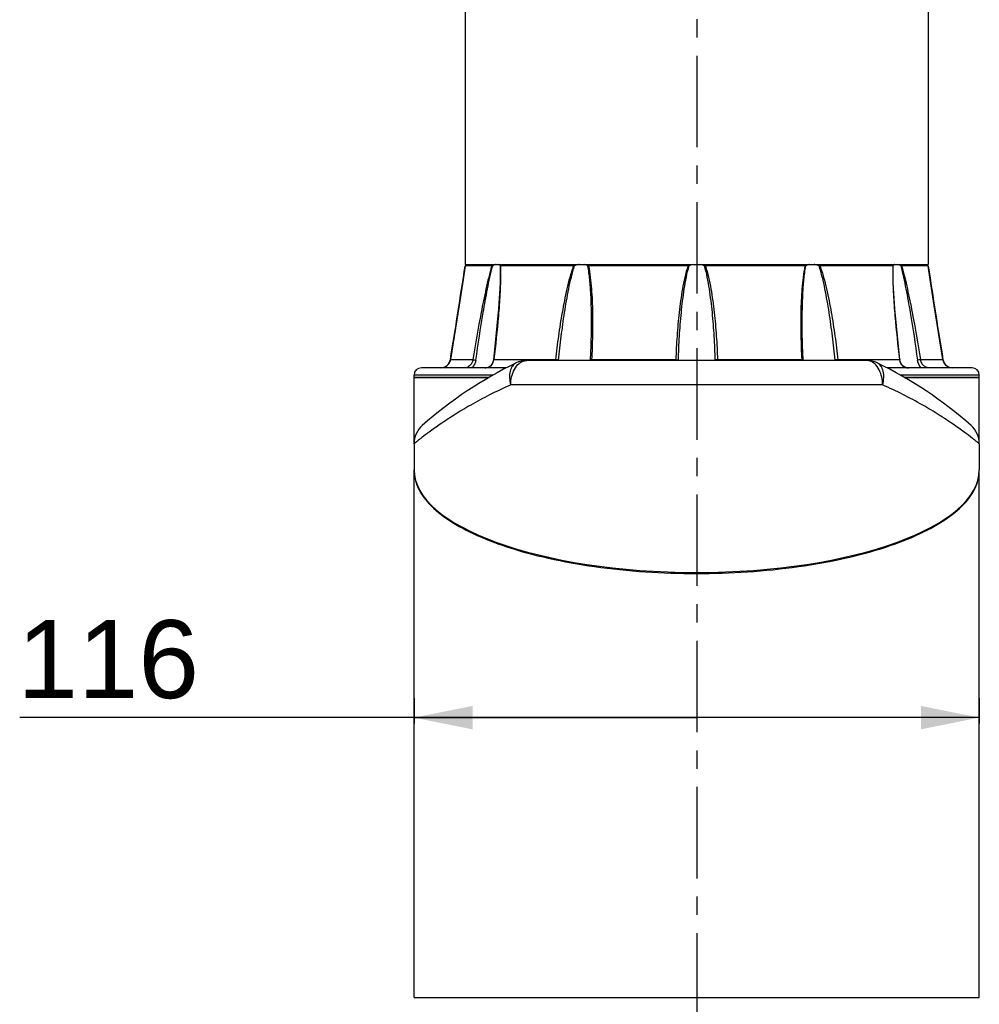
# Model space of a CAD drawing. Header units: millimetres. Extents: x 12 to 2508, y 25 to 1770.
# Tile 22 of 56: x 1803 to 2000, y 486 to 688. Entities that reach past the tile are written whole.
import ezdxf

# ---------------------------------------------------------------- set-up
doc = ezdxf.new("R2010")
doc.units = ezdxf.units.MM
doc.linetypes.add('CENTER', pattern=[0.6, 0.375, -0.075, 0.075, -0.075])
for name, color, linetype in [('ARM1_ABL15', 7, 'Continuous'), ('ARM1_PIPE_PBL16', 7, 'Continuous'), ('COVER_M_PBL54', 7, 'Continuous'), ('FLANGE_ARM1_PBL53', 7, 'Continuous'), ('HOLDER_M_PBL12', 7, 'Continuous'), ('HOLDER_M_PBL51', 7, 'Continuous'), ('MODULE_M_ABL11', 7, 'Continuous'), ('MODULE_M_ABL50', 7, 'Continuous'), ('오른쪽_7_VBL10', 7, 'Continuous')]:
    doc.layers.add(name, color=color, linetype=linetype)
doc.styles.get("Standard").update_dxf_attribs({"font": 'arial.ttf'})
doc.dimstyles.new('DIMSTYLE_6', dxfattribs={"dimtxt": 16, "dimasz": 12, "dimexe": 1, "dimexo": 0.5, "dimgap": 1, "dimtad": 1, "dimdsep": 46, "dimtxsty": 'Standard', "dimblk": '_FILLED', "dimblk1": '_FILLED', "dimblk2": '_FILLED', "dimcen": 0.09, "dimclrt": 134, "dimazin": 2, "dimtp": 0.3, "dimtm": 0.3, "dimtfac": 1, "dimtofl": 0, "dimtmove": 0, "dimatfit": 3, "dimldrblk": '_FILLED', "dimfxl": 1, "dimtolj": 1, "dimarcsym": 0})

# ---------------------------------------------------------------- blocks, each defined once
blk = doc.blocks.new('_FILLED')
at = {"color": 0, "linetype": 'ByBlock'}
blk.add_solid([(0, 0), (-1, 0.2), (-1, -0.2)], dxfattribs=at)
blk = doc.blocks.new('*D20')
at = {"color": 134, "transparency": 16777216}
for p, q in [((2650.46, 825.82), (2650.46, 820.6)), ((2766.46, 825.82), (2766.46, 820.6)), ((2708.46, 821.82), (2569.52, 821.82)), ((2650.46, 821.82), (2708.46, 821.82)), ((2766.46, 821.82), (2708.46, 821.82))]:
    blk.add_line(p, q, dxfattribs=at)
at = {"color": 134, "transparency": 16777216, "xscale": 12, "yscale": 12, "zscale": 12, "rotation": 180}
blk.add_blockref('_FILLED', (2650.46, 821.82), dxfattribs=at)
at = {"color": 134, "transparency": 16777216, "xscale": 12, "yscale": 12, "zscale": 12}
blk.add_blockref('_FILLED', (2766.46, 821.82), dxfattribs=at)
at = {"color": 134, "transparency": 16777216, "insert": (2606.32, 841.82), "char_height": 16, "width": 36.8, "attachment_point": 3, "line_spacing_factor": 0.9}
blk.add_mtext('116', dxfattribs=at)
blk = doc.blocks.new('ARM1_PIPE_PBL16', base_point=(2664.306, 369.217))
at = {"layer": 'ARM1_PIPE_PBL16', "color": 7}
for p, q in [((2660.956, 1120.396), (2660.956, 914.796)), ((2755.956, 1120.396), (2755.956, 914.796)), ((2660.956, 914.796), (2755.956, 914.796))]:
    blk.add_line(p, q, dxfattribs=at)
blk = doc.blocks.new('FLANGE_ARM1_PBL53', base_point=(2708.46, 902.72))
at = {"layer": 'FLANGE_ARM1_PBL53', "color": 7}
for p, q in [((2666.42, 914.5), (2660.94, 914.5)), ((2660.94, 914.5), (2660.94, 914.5)), ((2660.99, 914.55), (2661.11, 914.66)), ((2661.11, 914.66), (2661.26, 914.8)), ((2683.16, 914.5), (2668.2, 914.5)), ((2706.68, 914.5), (2686.24, 914.5)), ((2730.67, 914.5), (2710.24, 914.5)), ((2748.72, 914.5), (2733.75, 914.5)), ((2755.97, 914.5), (2750.5, 914.5)), ((2755.65, 914.8), (2755.8, 914.66)), ((2755.8, 914.66), (2755.92, 914.55)), ((2755.97, 914.5), (2755.97, 914.5)), ((2668.14, 913.04), (2668.14, 913.04)), ((2748.77, 913.04), (2748.77, 913.05)), ((2686.81, 902.82), (2686.81, 902.82)), ((2730.11, 902.82), (2730.11, 902.82)), ((2657.91, 895.27), (2657.83, 894.94)), ((2686.61, 895.21), (2686.6, 895.1)), ((2730.31, 895.1), (2730.3, 895.21)), ((2759.34, 894.44), (2759.08, 894.95)), ((2669.41, 893.6), (2651.96, 893.6)), ((2655.92, 893.6), (2655.94, 893.6)), ((2657.83, 894.94), (2657.56, 894.43)), ((2764.96, 893.6), (2747.5, 893.6)), ((2759.35, 894.43), (2759.34, 894.44)), ((2650.46, 891.6), (2650.46, 892.1)), ((2650.46, 891.6), (2665.77, 891.6)), ((2751.14, 891.6), (2766.46, 891.6)), ((2766.46, 891.6), (2766.46, 892.1))]:
    blk.add_line(p, q, dxfattribs=at)
at = {"layer": 'FLANGE_ARM1_PBL53', "color": 2}
for p, q in [((2668.11, 914.55), (2668.14, 913.04)), ((2748.77, 913.05), (2748.8, 914.55)), ((2657.91, 895.27), (2662.54, 895.27)), ((2657.91, 895.27), (2657.91, 895.27)), ((2666.83, 895.27), (2679.47, 895.27)), ((2686.9, 895.27), (2704.17, 895.27)), ((2712.74, 895.27), (2730.01, 895.27)), ((2737.44, 895.27), (2750.08, 895.27)), ((2754.37, 895.27), (2759, 895.27)), ((2759, 895.27), (2759, 895.27)), ((2666.69, 892.1), (2650.46, 892.1)), ((2766.46, 892.1), (2750.22, 892.1))]:
    blk.add_line(p, q, dxfattribs=at)
at = {"layer": 'FLANGE_ARM1_PBL53', "color": 7}
for points in [[(2660.94, 914.5), (2660.52, 911.73), (2659.7, 906.45), (2657.91, 895.27)], [(2759, 895.27), (2757.22, 906.41), (2756.4, 911.7), (2755.97, 914.5)], [(2668.14, 913.04), (2668.1, 910.99), (2667.79, 905.68), (2666.74, 895.25)], [(2750.17, 895.25), (2749.12, 905.67), (2748.81, 910.98), (2748.77, 913.04)], [(2686.81, 902.82), (2686.8, 901.26), (2686.73, 898.19), (2686.61, 895.21)], [(2730.3, 895.21), (2730.18, 898.17), (2730.11, 901.25), (2730.11, 902.82)], [(2657.91, 895.27), (2657.84, 894.96), (2657.57, 894.44), (2657.18, 894.03), (2656.72, 893.76), (2656.22, 893.62), (2655.94, 893.6)], [(2666.74, 895.25), (2666.68, 894.96), (2666.49, 894.44), (2666.18, 894.03), (2665.77, 893.75), (2665.29, 893.62), (2664.99, 893.6)], [(2751.92, 893.6), (2751.64, 893.61), (2751.16, 893.74), (2750.74, 894.01), (2750.43, 894.42), (2750.23, 894.94), (2750.17, 895.25)], [(2760.98, 893.6), (2760.71, 893.62), (2760.21, 893.75), (2759.75, 894.01), (2759.35, 894.42), (2759.08, 894.94), (2759, 895.27)]]:
    blk.add_lwpolyline(points, dxfattribs=at)
at = {"layer": 'FLANGE_ARM1_PBL53', "color": 2}
for centre, radius, start, end in [((764.08, 1203.19), 1918.7, 350.76492, 351.34623), ((2620.31, 913.06), 47.91, 359.9821, 0.1009), ((2796.63, 913.06), 47.94, 179.9011, 180.0178), ((4652.83, 1203.19), 1918.7, 188.65377, 189.23508), ((2664.2, 895.58), 2.65, 352.2972, 353.1995), ((2676.69, 895.6), 2.8, 350.0366, 353.2763), ((2679.31, 891.25), 4.02, 82.9221, 85.4052), ((2676.09, 895.59), 4.05, 352.9471, 354.2971), ((2680.68, 895.54), 6.22, 355.8308, 357.4829), ((2695.75, 895.63), 8.43, 356.3381, 357.5581), ((2691.78, 895.61), 12.93, 357.7329, 358.1536), ((2732.28, 895.94), 20.08, 182.1502, 182.4194), ((2721.17, 895.63), 8.43, 182.4418, 183.6606), ((2736.23, 895.54), 6.22, 182.517, 184.1693), ((2742.84, 895.89), 6.09, 186.6354, 187.5293), ((2737.6, 891.25), 4.02, 94.599, 97.082), ((2740.22, 895.6), 2.8, 186.7236, 189.9633), ((2752.72, 895.58), 2.65, 186.8005, 187.7047), ((2665.13, 895.34), 1.72, 290.2834, 293.4277)]:
    blk.add_arc(centre, radius, start, end, dxfattribs=at)
at = {"layer": 'FLANGE_ARM1_PBL53', "color": 7}
for centre, radius, start, end in [((2708.45, 910.67), 4.17, 98.1625, 111.3002), ((2708.46, 910.67), 4.17, 68.6997, 81.8375), ((2651.96, 892.1), 1.5, 90, 180), ((2764.96, 892.1), 1.5, 0, 90)]:
    blk.add_arc(centre, radius, start, end, dxfattribs=at)
for points, knots in [([(2660.99, 914.55), (2660.98, 914.54), (2660.97, 914.52), (2660.94, 914.51), (2660.94, 914.5)], [0, 0, 0, 0, 0.698139, 1, 1, 1, 1]), ([(2666.42, 914.5), (2666.43, 914.5), (2666.49, 914.51), (2666.55, 914.53), (2666.59, 914.55)], [0, 0, 0, 0, 0.196351, 1, 1, 1, 1]), ([(2667.28, 914.8), (2667.23, 914.78), (2666.99, 914.72), (2666.77, 914.63), (2666.59, 914.55)], [0, 0, 0, 0, 0.225245, 1, 1, 1, 1]), ([(2668.11, 914.55), (2668.09, 914.63), (2668.01, 914.73), (2667.91, 914.79), (2667.88, 914.8)], [0, 0, 0, 0, 0.733827, 1, 1, 1, 1]), ([(2668.11, 914.55), (2668.12, 914.53), (2668.15, 914.5), (2668.18, 914.5), (2668.2, 914.5)], [0, 0, 0, 0, 0.686157, 1, 1, 1, 1]), ([(2684.34, 914.8), (2684.26, 914.78), (2683.95, 914.73), (2683.64, 914.64), (2683.41, 914.55)], [0, 0, 0, 0, 0.243825, 1, 1, 1, 1]), ([(2686.04, 914.55), (2685.99, 914.58), (2685.78, 914.69), (2685.55, 914.76), (2685.37, 914.8)], [0, 0, 0, 0, 0.234267, 1, 1, 1, 1]), ([(2686.04, 914.55), (2686.08, 914.53), (2686.15, 914.5), (2686.22, 914.5), (2686.24, 914.5)], [0, 0, 0, 0, 0.718688, 1, 1, 1, 1]), ([(2730.67, 914.5), (2730.69, 914.5), (2730.76, 914.5), (2730.83, 914.53), (2730.87, 914.55)], [0, 0, 0, 0, 0.281312, 1, 1, 1, 1]), ([(2731.54, 914.8), (2731.48, 914.79), (2731.24, 914.73), (2731.02, 914.64), (2730.87, 914.55)], [0, 0, 0, 0, 0.267606, 1, 1, 1, 1]), ([(2733.5, 914.55), (2733.27, 914.64), (2732.96, 914.73), (2732.65, 914.78), (2732.57, 914.8)], [0, 0, 0, 0, 0.756175, 1, 1, 1, 1]), ([(2748.72, 914.5), (2748.73, 914.5), (2748.76, 914.5), (2748.79, 914.53), (2748.8, 914.55)], [0, 0, 0, 0, 0.313847, 1, 1, 1, 1]), ([(2749.03, 914.8), (2749, 914.79), (2748.9, 914.73), (2748.83, 914.63), (2748.8, 914.55)], [0, 0, 0, 0, 0.266172, 1, 1, 1, 1]), ([(2750.32, 914.55), (2750.26, 914.58), (2750.03, 914.68), (2749.8, 914.76), (2749.63, 914.8)], [0, 0, 0, 0, 0.273436, 1, 1, 1, 1]), ([(2750.32, 914.55), (2750.33, 914.55), (2750.39, 914.52), (2750.45, 914.5), (2750.5, 914.5)], [0, 0, 0, 0, 0.296314, 1, 1, 1, 1]), ([(2755.97, 914.5), (2755.97, 914.51), (2755.94, 914.52), (2755.93, 914.54), (2755.92, 914.55)], [0, 0, 0, 0, 0.301884, 1, 1, 1, 1])]:
    blk.add_open_spline(points, degree=3, knots=knots, dxfattribs=at)
at = {"layer": 'FLANGE_ARM1_PBL53', "color": 2}
for points, knots in [([(2666.42, 914.5), (2665.94, 912.95), (2665.19, 909.77), (2663.88, 903.36), (2663.06, 898.51), (2662.54, 895.27)], [0, 0, 0, 0, 0.248429, 0.498839, 1, 1, 1, 1]), ([(2663.14, 895.19), (2663.6, 898.44), (2664.33, 903.32), (2665.5, 909.77), (2666.16, 912.98), (2666.59, 914.55)], [0, 0, 0, 0, 0.500911, 0.751215, 1, 1, 1, 1]), ([(2683.16, 914.5), (2682.87, 913.73), (2682.39, 912.16), (2681.6, 908.98), (2680.82, 904.97), (2680.06, 900.13), (2679.65, 896.89), (2679.47, 895.27)], [0, 0, 0, 0, 0.125372, 0.25071, 0.500991, 0.750755, 1, 1, 1, 1]), ([(2680.12, 895.19), (2680.28, 896.82), (2680.65, 900.07), (2681.31, 904.94), (2682.01, 908.98), (2682.71, 912.19), (2683.15, 913.78), (2683.41, 914.55)], [0, 0, 0, 0, 0.249384, 0.499181, 0.749364, 0.874694, 1, 1, 1, 1]), ([(2686.04, 914.55), (2686.23, 913.6), (2686.48, 911.66), (2686.75, 907.74), (2686.81, 904.79), (2686.81, 902.82)], [0, 0, 0, 0, 0.248007, 0.497941, 1, 1, 1, 1]), ([(2686.24, 914.5), (2686.41, 913.73), (2686.65, 912.15), (2686.95, 908.97), (2687.11, 904.95), (2687.09, 900.12), (2686.98, 896.89), (2686.9, 895.27)], [0, 0, 0, 0, 0.123156, 0.247389, 0.497298, 0.748301, 1, 1, 1, 1]), ([(2706.68, 914.5), (2706.41, 913.73), (2705.99, 912.16), (2705.36, 908.98), (2704.82, 904.96), (2704.4, 900.12), (2704.23, 896.89), (2704.17, 895.27)], [0, 0, 0, 0, 0.125137, 0.250229, 0.500265, 0.750189, 1, 1, 1, 1]), ([(2704.7, 895.19), (2704.75, 896.82), (2704.9, 900.07), (2705.28, 904.93), (2705.76, 908.98), (2706.31, 912.19), (2706.69, 913.78), (2706.94, 914.55)], [0, 0, 0, 0, 0.249839, 0.499769, 0.749759, 0.874889, 1, 1, 1, 1]), ([(2709.97, 914.55), (2710.22, 913.78), (2710.6, 912.19), (2711.15, 908.98), (2711.64, 904.93), (2712.01, 900.07), (2712.16, 896.82), (2712.21, 895.19)], [0, 0, 0, 0, 0.125111, 0.250241, 0.500231, 0.750161, 1, 1, 1, 1]), ([(2710.24, 914.5), (2710.5, 913.73), (2710.92, 912.16), (2711.55, 908.98), (2712.09, 904.96), (2712.51, 900.12), (2712.68, 896.89), (2712.74, 895.27)], [0, 0, 0, 0, 0.125137, 0.250229, 0.500265, 0.750189, 1, 1, 1, 1]), ([(2730.67, 914.5), (2730.5, 913.73), (2730.26, 912.15), (2729.96, 908.97), (2729.8, 904.95), (2729.82, 900.12), (2729.93, 896.89), (2730.01, 895.27)], [0, 0, 0, 0, 0.123156, 0.247389, 0.497298, 0.748301, 1, 1, 1, 1]), ([(2730.11, 902.82), (2730.11, 904.79), (2730.16, 907.74), (2730.43, 911.66), (2730.68, 913.6), (2730.87, 914.55)], [0, 0, 0, 0, 0.502059, 0.751993, 1, 1, 1, 1]), ([(2733.5, 914.55), (2733.76, 913.78), (2734.2, 912.19), (2734.9, 908.98), (2735.6, 904.94), (2736.27, 900.07), (2736.63, 896.82), (2736.79, 895.19)], [0, 0, 0, 0, 0.125306, 0.250636, 0.500819, 0.750616, 1, 1, 1, 1]), ([(2733.75, 914.5), (2734.04, 913.73), (2734.53, 912.16), (2735.31, 908.98), (2736.1, 904.97), (2736.85, 900.13), (2737.26, 896.89), (2737.44, 895.27)], [0, 0, 0, 0, 0.125372, 0.25071, 0.500991, 0.750755, 1, 1, 1, 1]), ([(2750.32, 914.55), (2750.75, 912.98), (2751.42, 909.77), (2752.58, 903.32), (2753.32, 898.44), (2753.77, 895.19)], [0, 0, 0, 0, 0.248785, 0.499089, 1, 1, 1, 1]), ([(2750.5, 914.5), (2750.97, 912.95), (2751.72, 909.77), (2753.03, 903.36), (2753.85, 898.51), (2754.37, 895.27)], [0, 0, 0, 0, 0.248429, 0.498839, 1, 1, 1, 1]), ([(2668.22, 913.04), (2668.22, 911.58), (2668.1, 908.63), (2667.67, 902.7), (2667.19, 898.24), (2666.83, 895.27)], [0, 0, 0, 0, 0.246493, 0.496325, 1, 1, 1, 1]), ([(2748.69, 913.04), (2748.69, 911.58), (2748.81, 908.63), (2749.24, 902.7), (2749.72, 898.24), (2750.08, 895.27)], [0, 0, 0, 0, 0.246493, 0.496325, 1, 1, 1, 1]), ([(2655.94, 893.6), (2656.39, 893.6), (2657.34, 893.92), (2657.84, 894.81), (2657.91, 895.27)], [0, 0, 0, 0, 0.49337, 1, 1, 1, 1]), ([(2662.54, 895.27), (2662.5, 895.04), (2662.31, 894.48), (2661.75, 893.84), (2661.17, 893.6), (2660.92, 893.6)], [0, 0, 0, 0, 0.288276, 0.693694, 1, 1, 1, 1]), ([(2663.14, 895.19), (2663.12, 895.03), (2662.98, 894.44), (2662.66, 893.89), (2662.33, 893.58)], [0, 0, 0, 0, 0.256927, 1, 1, 1, 1]), ([(2662.54, 895.27), (2662.58, 895.27), (2662.78, 895.25), (2662.97, 895.22), (2663.14, 895.19)], [0, 0, 0, 0, 0.171226, 1, 1, 1, 1]), ([(2665.81, 893.75), (2666.09, 893.87), (2666.59, 894.3), (2666.78, 894.92), (2666.82, 895.23)], [0, 0, 0, 0, 0.490112, 1, 1, 1, 1]), ([(2666.83, 895.27), (2666.81, 895.27), (2666.78, 895.27), (2666.74, 895.26), (2666.74, 895.25)], [0, 0, 0, 0, 0.706368, 1, 1, 1, 1]), ([(2679.81, 895.24), (2679.83, 895.24), (2679.94, 895.23), (2680.05, 895.21), (2680.12, 895.19)], [0, 0, 0, 0, 0.278883, 1, 1, 1, 1]), ([(2686.9, 895.27), (2686.83, 895.27), (2686.75, 895.26), (2686.61, 895.24), (2686.61, 895.21)], [0, 0, 0, 0, 0.704858, 1, 1, 1, 1]), ([(2704.17, 895.27), (2704.28, 895.27), (2704.45, 895.25), (2704.65, 895.23), (2704.7, 895.19)], [0, 0, 0, 0, 0.630132, 1, 1, 1, 1]), ([(2712.74, 895.27), (2712.63, 895.27), (2712.46, 895.25), (2712.27, 895.23), (2712.21, 895.19)], [0, 0, 0, 0, 0.630143, 1, 1, 1, 1]), ([(2730.01, 895.27), (2730.08, 895.27), (2730.16, 895.26), (2730.3, 895.24), (2730.3, 895.21)], [0, 0, 0, 0, 0.704835, 1, 1, 1, 1]), ([(2737.11, 895.24), (2737.08, 895.24), (2736.97, 895.23), (2736.86, 895.21), (2736.79, 895.19)], [0, 0, 0, 0, 0.278892, 1, 1, 1, 1]), ([(2750.08, 895.27), (2750.11, 895.27), (2750.13, 895.27), (2750.17, 895.26), (2750.17, 895.25)], [0, 0, 0, 0, 0.706396, 1, 1, 1, 1]), ([(2750.09, 895.23), (2750.15, 894.79), (2750.43, 894.11), (2751.23, 893.65), (2751.69, 893.6), (2751.92, 893.6)], [0, 0, 0, 0, 0.49358, 0.740567, 1, 1, 1, 1]), ([(2754.37, 895.27), (2754.34, 895.27), (2754.14, 895.25), (2753.94, 895.22), (2753.77, 895.19)], [0, 0, 0, 0, 0.17123, 1, 1, 1, 1]), ([(2754.56, 893.59), (2754.35, 893.8), (2753.99, 894.3), (2753.82, 894.89), (2753.77, 895.19)], [0, 0, 0, 0, 0.491301, 1, 1, 1, 1]), ([(2755.99, 893.6), (2755.83, 893.6), (2755.03, 893.81), (2754.47, 894.63), (2754.37, 895.27)], [0, 0, 0, 0, 0.19553, 1, 1, 1, 1]), ([(2759, 895.27), (2759.07, 894.81), (2759.57, 893.92), (2760.52, 893.6), (2760.98, 893.6)], [0, 0, 0, 0, 0.506657, 1, 1, 1, 1])]:
    blk.add_open_spline(points, degree=3, knots=knots, dxfattribs=at)
for points in [[(2668.2, 914.5), (2668.21, 914.05), (2668.22, 913.6), (2668.22, 913.14)], [(2748.72, 914.5), (2748.7, 914.05), (2748.69, 913.59), (2748.69, 913.14)], [(2679.47, 895.27), (2679.53, 895.27), (2679.58, 895.27), (2679.63, 895.26)], [(2737.44, 895.27), (2737.39, 895.27), (2737.33, 895.27), (2737.28, 895.26)], [(2664.99, 893.6), (2665.13, 893.6), (2665.27, 893.61), (2665.4, 893.63)], [(2665.4, 893.63), (2665.51, 893.65), (2665.62, 893.68), (2665.73, 893.72)]]:
    blk.add_open_spline(points, degree=3, dxfattribs=at)
at = {"layer": 'FLANGE_ARM1_PBL53', "color": 7}
for points in [[(2683.16, 914.5), (2683.24, 914.5), (2683.33, 914.52), (2683.41, 914.55)], [(2706.68, 914.5), (2706.77, 914.5), (2706.86, 914.52), (2706.94, 914.55)], [(2709.97, 914.55), (2710.06, 914.52), (2710.15, 914.5), (2710.24, 914.5)], [(2733.5, 914.55), (2733.58, 914.52), (2733.67, 914.5), (2733.75, 914.5)]]:
    blk.add_open_spline(points, degree=3, dxfattribs=at)
blk = doc.blocks.new('ARM1_ABL15', base_point=(2664.31, 381.32))
at = {"layer": 'ARM1_PIPE_PBL16'}
blk.add_blockref('ARM1_PIPE_PBL16', (2664.31, 369.22), dxfattribs=at)
at = {"layer": 'FLANGE_ARM1_PBL53'}
blk.add_blockref('FLANGE_ARM1_PBL53', (2708.46, 902.72), dxfattribs=at)
blk = doc.blocks.new('HOLDER_M_PBL51', base_point=(2708.46, 818.48))
at = {"layer": 'HOLDER_M_PBL51', "color": 7}
for p, q in [((2650.46, 764.4), (2650.46, 872.5)), ((2766.46, 822.6), (2766.46, 872.5)), ((2650.46, 822.6), (2650.46, 822.6)), ((2766.46, 764.4), (2766.46, 822.6)), ((2650.46, 764.4), (2766.46, 764.4))]:
    blk.add_line(p, q, dxfattribs=at)
for centre, radius, start, end in [((2658.12, 872.5), 7.66, 179.4685, 180), ((2659.02, 872.67), 8.58, 193.0659, 199.9042), ((2758.79, 872.5), 7.66, 0, 0.5444), ((2757.67, 872.74), 8.81, 339.9743, 342.9706)]:
    blk.add_arc(centre, radius, start, end, dxfattribs=at)
blk.add_open_spline([(2650.46, 872.5), (2650.46, 871.9), (2650.53, 871.31), (2650.66, 870.73)], degree=3, dxfattribs=at)
for points, knots in [([(2766.1, 870.16), (2766.16, 870.35), (2766.36, 871.12), (2766.46, 871.91), (2766.46, 872.5)], [0, 0, 0, 0, 0.254783, 1, 1, 1, 1]), ([(2650.95, 869.75), (2651.43, 868.43), (2653.19, 865.74), (2657.26, 862.36), (2662.87, 859.28), (2669.93, 856.58), (2678.28, 854.34), (2691.2, 852.05), (2708.42, 850.95), (2725.65, 852.04), (2738.58, 854.33), (2746.94, 856.56), (2754.01, 859.26), (2759.62, 862.34), (2763.7, 865.72), (2765.47, 868.4), (2765.95, 869.72)], [0, 0, 0, 0, 0.033555, 0.074914, 0.125683, 0.186097, 0.255466, 0.332363, 0.499839, 0.667345, 0.744277, 0.813694, 0.874162, 0.924991, 0.966405, 1, 1, 1, 1])]:
    blk.add_open_spline(points, degree=3, knots=knots, dxfattribs=at)
blk = doc.blocks.new('COVER_M_PBL54', base_point=(2708.46, 883.87))
at = {"layer": 'COVER_M_PBL54', "color": 7}
for p, q in [((2743.33, 895.1), (2673.58, 895.1)), ((2650.46, 878.02), (2650.46, 872.65)), ((2766.46, 878.02), (2766.46, 872.65))]:
    blk.add_line(p, q, dxfattribs=at)
at = {"layer": 'COVER_M_PBL54', "color": 2}
blk.add_line((2746.62, 890.1), (2670.29, 890.1), dxfattribs=at)
at = {"layer": 'COVER_M_PBL54', "color": 7}
for centre, radius, start, end in [((2673.58, 890.1), 5, 90, 115.8421), ((2743.33, 890.1), 5, 64.158, 90), ((2708.46, 818.1), 85, 115.8419, 131.4908), ((2708.46, 818.1), 85, 48.5092, 64.1581), ((2655.46, 878.02), 5, 131.4912, 180), ((2761.46, 878.02), 5, 0, 48.5089)]:
    blk.add_arc(centre, radius, start, end, dxfattribs=at)
blk.add_ellipse((2708.46, 872.65), major_axis=(58, 0), ratio=0.362931, start_param=3.141593, end_param=6.283185, dxfattribs=at)
at = {"layer": 'COVER_M_PBL54', "color": 2}
for points, knots in [([(2671.75, 894.25), (2672, 894.5), (2672.56, 894.93), (2673.26, 895.1), (2673.58, 895.1)], [0, 0, 0, 0, 0.523456, 1, 1, 1, 1]), ([(2745.22, 894.19), (2744.96, 894.46), (2744.39, 894.92), (2743.67, 895.1), (2743.33, 895.1)], [0, 0, 0, 0, 0.524976, 1, 1, 1, 1]), ([(2671.4, 894.59), (2671.1, 894.45), (2670.54, 893.95), (2670.09, 892.85), (2670, 891.51), (2670.16, 890.58), (2670.29, 890.1)], [0, 0, 0, 0, 0.201918, 0.431382, 0.699194, 1, 1, 1, 1]), ([(2670.29, 890.1), (2670.29, 890.5), (2670.41, 891.98), (2671, 893.48), (2671.75, 894.25)], [0, 0, 0, 0, 0.273084, 1, 1, 1, 1]), ([(2746.62, 890.1), (2746.62, 890.49), (2746.5, 891.94), (2745.94, 893.41), (2745.22, 894.19)], [0, 0, 0, 0, 0.272258, 1, 1, 1, 1]), ([(2746.62, 890.1), (2746.75, 890.58), (2746.91, 891.52), (2746.82, 892.85), (2746.37, 893.95), (2745.81, 894.45), (2745.51, 894.6)], [0, 0, 0, 0, 0.300791, 0.568612, 0.798075, 1, 1, 1, 1]), ([(2670.29, 890.1), (2668.83, 889.45), (2666.05, 888.13), (2662.19, 886.05), (2658.83, 884.03), (2655.99, 882.16), (2653.98, 880.73), (2652.66, 879.75), (2651.9, 879.16), (2651.3, 878.7), (2650.87, 878.34), (2650.6, 878.15), (2650.49, 878.04), (2650.46, 878.02)], [0, 0, 0, 0, 0.206411, 0.39542, 0.564774, 0.711724, 0.832765, 0.882307, 0.923805, 0.956731, 0.980637, 0.995132, 1, 1, 1, 1]), ([(2766.46, 878.02), (2766.43, 878.05), (2766.31, 878.14), (2766.05, 878.35), (2765.61, 878.69), (2764.71, 879.4), (2763.19, 880.55), (2760.92, 882.16), (2758.08, 884.03), (2753.35, 886.88), (2749.42, 888.85), (2746.62, 890.1)], [0, 0, 0, 0, 0.004862, 0.019362, 0.043262, 0.076191, 0.167219, 0.28827, 0.435246, 0.604644, 1, 1, 1, 1])]:
    blk.add_open_spline(points, degree=3, knots=knots, dxfattribs=at)
blk = doc.blocks.new('MODULE_M_ABL50', base_point=(2708.46, 818.48))
at = {"layer": 'COVER_M_PBL54'}
blk.add_blockref('COVER_M_PBL54', (2708.46, 883.87), dxfattribs=at)
at = {"layer": 'HOLDER_M_PBL51'}
blk.add_blockref('HOLDER_M_PBL51', (2708.46, 818.48), dxfattribs=at)
blk = doc.blocks.new('HOLDER_M_PBL12', base_point=(2667.986, 856.097))
at = {"layer": 'HOLDER_M_PBL12', "color": 7}
for p, q in [((2665.772, 891.596), (2650.456, 891.596)), ((2650.456, 878.021), (2650.456, 891.596)), ((2766.456, 891.596), (2751.141, 891.596)), ((2766.456, 878.021), (2766.456, 891.596)), ((2650.456, 872.496), (2650.456, 872.646)), ((2766.456, 872.496), (2766.456, 872.646))]:
    blk.add_line(p, q, dxfattribs=at)
at = {"layer": 'HOLDER_M_PBL12', "color": 134}
dim = blk.add_linear_dim(base=(2766.456, 821.821), p1=(2650.456, 826.321), p2=(2766.456, 826.321), dimstyle='DIMSTYLE_6', dxfattribs=at)
dim.commit()
dim.dimension.update_dxf_attribs({"geometry": '*D20', "text_midpoint": (2588.363, 821.821), "dimtype": 128})
blk = doc.blocks.new('MODULE_M_ABL11', base_point=(2667.99, 856.1))
at = {"layer": 'HOLDER_M_PBL12'}
blk.add_blockref('HOLDER_M_PBL12', (2667.99, 856.1), dxfattribs=at)
blk = doc.blocks.new('오른쪽_7_VBL10', base_point=(2664.31, 632.82))
at = {"layer": 'ARM1_ABL15'}
blk.add_blockref('ARM1_ABL15', (2664.31, 381.32), dxfattribs=at)
at = {"layer": 'MODULE_M_ABL11'}
blk.add_blockref('MODULE_M_ABL11', (2667.99, 856.1), dxfattribs=at)
at = {"layer": 'MODULE_M_ABL50'}
blk.add_blockref('MODULE_M_ABL50', (2708.46, 818.48), dxfattribs=at)

msp = doc.modelspace()

# ---------------------------------------------------------------- linework, layer by layer
at = {"color": 1, "linetype": 'CENTER', "ltscale": 50}
msp.add_line((1942, 1370.21), (1942, 400.21), dxfattribs=at)

# ---------------------------------------------------------------- block references
at = {"layer": '오른쪽_7_VBL10'}
msp.add_blockref('오른쪽_7_VBL10', (1897.85, 355.43), dxfattribs=at)

doc.saveas('drawing.dxf')
